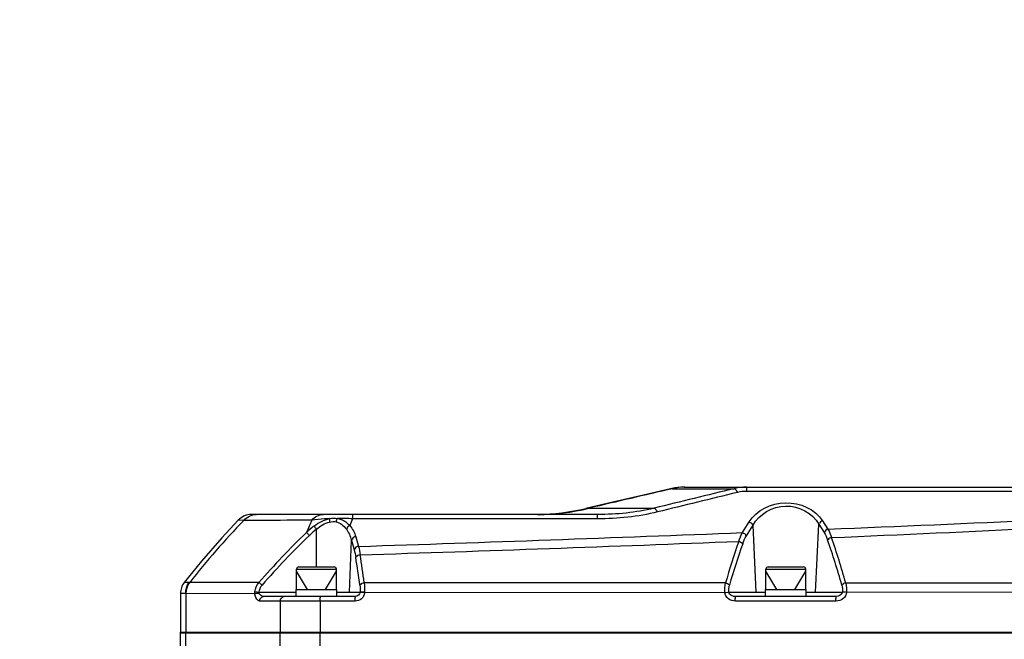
# Model space of a CAD drawing. Header units: millimetres. Extents: x 0 to 11890, y 0 to 8410.
# Tile 79 of 130: x 7187 to 7403, y 1869 to 2005. Entities that reach past the tile are written whole.
import ezdxf

# ---------------------------------------------------------------- set-up
doc = ezdxf.new("R2010")
doc.units = ezdxf.units.MM
doc.header["$LTSCALE"] = 653.95
doc.layers.get('0').update_dxf_attribs({"linetype": 'CONTINUOUS'})
for name, color, linetype in [('304102000129DXF_CONTINUOUS_LINE', 7, 'CONTINUOUS'), ('304105000066DXF_CONTINUOUS_LINE', 7, 'CONTINUOUS'), ('304106000105DXF_CONTINUOUS_LINE', 7, 'CONTINUOUS'), ('501023000065DXF_CONTINUOUS_LINE', 7, 'CONTINUOUS'), ('JISHUZILIAO_DXF_DIMENSION', 7, 'CONTINUOUS')]:
    doc.layers.add(name, color=color, linetype=linetype)
doc.styles.get("Standard").update_dxf_attribs({"font": 'txt', "width": 0.7})
doc.dimstyles.new('DIMSTYLE_3', dxfattribs={"dimtxt": 85, "dimasz": 60, "dimexe": 1, "dimexo": 0, "dimtad": 1, "dimdsep": 46, "dimtxsty": 'Standard', "dimblk": '_FILLED', "dimblk1": '_FILLED', "dimblk2": '_FILLED', "dimcen": 0.09, "dimclrt": 5, "dimazin": 2, "dimtp": 0.5, "dimtm": 0.5, "dimtfac": 1, "dimtofl": 0, "dimtmove": 0, "dimatfit": 3, "dimldrblk": '_FILLED', "dimfxl": 1, "dimtolj": 1, "dimarcsym": 0})
doc.dimstyles.new('DIMSTYLE_4', dxfattribs={"dimtxt": 85, "dimasz": 60, "dimexe": 1, "dimexo": 0, "dimtad": 1, "dimdec": 1, "dimdsep": 46, "dimtxsty": 'Standard', "dimblk": '_FILLED', "dimblk1": '_FILLED', "dimblk2": '_FILLED', "dimcen": 0.09, "dimclrt": 5, "dimazin": 2, "dimtp": 1.2, "dimtm": 1.2, "dimtfac": 1, "dimtdec": 1, "dimtofl": 0, "dimtmove": 0, "dimatfit": 3, "dimldrblk": '_FILLED', "dimfxl": 1, "dimtolj": 1, "dimarcsym": 0})

# ---------------------------------------------------------------- blocks, each defined once
blk = doc.blocks.new('_FILLED')
at = {"color": 0, "linetype": 'ByBlock'}
blk.add_solid([(0, 0), (-1, 0.1667), (-1, -0.1667)], dxfattribs=at)
blk = doc.blocks.new('*D5')
at = {"layer": 'JISHUZILIAO_DXF_DIMENSION', "color": 2, "linetype": 'Continuous', "transparency": 16777216}
for p, q in [((6523.72, 1804.68), (7361.48, 2449.44)), ((6834.36, 2043.76), (6523.72, 1804.68)), ((6834.36, 2043.76), (6834.36, 2043.76))]:
    blk.add_line(p, q, dxfattribs=at)
at = {"layer": 'JISHUZILIAO_DXF_DIMENSION', "color": 2, "linetype": 'Continuous', "transparency": 16777216, "xscale": 60, "yscale": 60, "zscale": 60, "rotation": 217.5834226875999}
blk.add_blockref('_FILLED', (6834.36, 2043.76), dxfattribs=at)
blk = doc.blocks.new('*D6')
at = {"layer": 'JISHUZILIAO_DXF_DIMENSION', "color": 2, "linetype": 'Continuous', "transparency": 16777216}
for p, q in [((6523.72, 1804.68), (9179.52, 2817.07)), ((8198.26, 2443.01), (6523.72, 1804.68)), ((8198.26, 2443.01), (8198.26, 2443.01))]:
    blk.add_line(p, q, dxfattribs=at)
at = {"layer": 'JISHUZILIAO_DXF_DIMENSION', "color": 2, "linetype": 'Continuous', "transparency": 16777216, "xscale": 60, "yscale": 60, "zscale": 60, "rotation": 200.8679145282}
blk.add_blockref('_FILLED', (8198.26, 2443.01), dxfattribs=at)

msp = doc.modelspace()

# ---------------------------------------------------------------- linework, layer by layer
at = {"layer": '304102000129DXF_CONTINUOUS_LINE', "color": 9, "linetype": 'Continuous'}
for p, q in [((7330.158, 1902.167), (7330.363, 1902.146)), ((7330.363, 1902.146), (7343.845, 1902.146)), ((7430.484, 1901.541), (7346.611, 1901.541)), ((7311.308, 1897.783), (7312.001, 1897.858)), ((7312.001, 1897.858), (7326.282, 1897.858)), ((7236.252, 1895.16), (7235.066, 1895.25)), ((7313.866, 1895.541), (7260.149, 1895.541)), ((7363.286, 1895.083), (7364.447, 1893.251)), ((7252.215, 1884.977), (7252.215, 1893.236)), ((7345.679, 1892.499), (7347.134, 1894.841)), ((7346.555, 1891.785), (7348.01, 1894.127)), ((7348.677, 1879.425), (7348.01, 1894.127)), ((7361.754, 1879.425), (7362.432, 1894.369)), ((7362.432, 1894.369), (7363.593, 1892.537)), ((7259.492, 1879.442), (7259.878, 1890.877)), ((7259.878, 1890.877), (7260.486, 1888.742)), ((7260.832, 1891.608), (7261.44, 1889.473)), ((7239.593, 1881.576), (7224.388, 1881.545)), ((7223.649, 1879.166), (7223.528, 1879.162)), ((7223.528, 1879.162), (7223.528, 1870.477)), ((7238.714, 1879.089), (7223.649, 1879.166)), ((7239.606, 1879.442), (7247.765, 1879.442)), ((7256.665, 1879.442), (7261.817, 1879.442)), ((7261.817, 1879.442), (7261.813, 1879.38)), ((7262.777, 1879.283), (7261.813, 1879.38)), ((7262.784, 1879.449), (7262.777, 1879.283)), ((7341.82, 1879.358), (7262.777, 1879.283)), ((7342.678, 1879.425), (7350.765, 1879.425)), ((7359.665, 1879.425), (7367.644, 1879.425)), ((7445.358, 1879.449), (7368.517, 1879.382)), ((7260.717, 1877.477), (7239.726, 1877.477)), ((7244.279, 1877.477), (7244.279, 1870.477)), ((7253.025, 1877.477), (7253.025, 1870.477)), ((7366.221, 1877.477), (7344.134, 1877.477))]:
    msp.add_line(p, q, dxfattribs=at)
at = {"layer": '304102000129DXF_CONTINUOUS_LINE', "color": 7, "linetype": 'Continuous'}
for p, q in [((7332.87, 1902.477), (7550.141, 1902.477)), ((7313.975, 1896.477), (7237.949, 1896.477)), ((7222.363, 1879.109), (7222.363, 1870.477)), ((7260.715, 1878.477), (7240.614, 1878.477)), ((7366.213, 1878.477), (7344.128, 1878.477)), ((7222.363, 1870.477), (7599.95, 1870.477))]:
    msp.add_line(p, q, dxfattribs=at)
for points in [[(7330.159, 1902.167), (7323.993, 1900.735), (7317.228, 1899.162), (7311.308, 1897.783)], [(7235.066, 1895.25), (7231.413, 1891.334), (7226.991, 1886.251), (7223.208, 1881.568)]]:
    msp.add_lwpolyline(points, dxfattribs=at)
at = {"layer": '304102000129DXF_CONTINUOUS_LINE', "color": 9, "linetype": 'Continuous'}
for points in [[(7224.388, 1881.545), (7224.321, 1881.549), (7224.254, 1881.55)], [(7239.593, 1881.576), (7234.024, 1881.563), (7228.95, 1881.552), (7224.388, 1881.545)], [(7238.714, 1879.089), (7238.708, 1879.3), (7238.72, 1879.514)], [(7239.606, 1879.283), (7239.598, 1879.362), (7239.606, 1879.442)]]:
    msp.add_lwpolyline(points, dxfattribs=at)
at = {"layer": '304102000129DXF_CONTINUOUS_LINE', "color": 7, "linetype": 'Continuous'}
for centre, radius, start, end in [((7332.87, 1890.477), 12, 90, 103.05758), ((7299.957, 1946.477), 50, 270.89818, 283.12217), ((7237.949, 1892.477), 4, 90, 136.12227), ((7226.363, 1879.109), 4, 142.0598, 180)]:
    msp.add_arc(centre, radius, start, end, dxfattribs=at)
at = {"layer": '304102000129DXF_CONTINUOUS_LINE', "color": 9, "linetype": 'Continuous'}
for centre, radius, start, end in [((7333.056, 1891.365), 11.112, 90.03457, 104.02696), ((7300.715, 1943.3), 46.823, 270.0329, 283.94833), ((7365.434, 1770.623), 179.437, 136.04873, 141.81745), ((7344.028, 1854.068), 101.568, 156.09265, 157.75031), ((7257.175, 1825.291), 70.313, 87.57567, 90.30572), ((7345.241, 1860.446), 92.045, 157.58672, 158.59283), ((7005.147, 10699.555), 8813.631, 272.3363916, 272.6397321), ((7264.094, 1877.622), 20.498, 127.33001, 133.35209), ((7264.5, 1877.564), 19.912, 128.09042, 134.01422), ((7087.464, 8511.659), 6626.071, 272.4026659, 272.8005549), ((7374.038, 1763.968), 178.626, 133.96969, 138.82183), ((7374.002, 1764.058), 177.629, 133.9764, 138.83047), ((6823.887, 15243.139), 13360.833, 271.876711, 272.2381887), ((6926.508, 12473.932), 10591.618, 271.8140912, 272.2637821), ((7528.419, 1827.296), 194.144, 160.97571, 163.80452), ((7202.709, 1834.607), 171.183, 15.71457, 19.19394), ((7200.093, 1834.285), 174.752, 15.65171, 19.08119), ((7526.911, 1827.117), 191.79, 160.84276, 163.69069), ((6822.99, 1819.335), 443.058, 7.99644, 8.79483), ((6815.152, 1818.675), 451.941, 7.98879, 8.77524)]:
    msp.add_arc(centre, radius, start, end, dxfattribs=at)
for points in [[(7330.363, 1902.146), (7324.242, 1900.719), (7318.121, 1899.289), (7312.001, 1897.858)], [(7343.845, 1902.146), (7337.99, 1900.719), (7332.136, 1899.29), (7326.282, 1897.858)], [(7346.656, 1902.477), (7345.712, 1902.477), (7344.76, 1902.376), (7343.845, 1902.146)], [(7346.611, 1901.541), (7345.948, 1901.541), (7345.278, 1901.478), (7344.633, 1901.321)], [(7344.633, 1901.321), (7338.78, 1899.894), (7332.928, 1898.464), (7327.076, 1897.033)], [(7326.282, 1897.858), (7322.271, 1896.884), (7318.103, 1896.482), (7313.975, 1896.477)], [(7236.252, 1895.16), (7236.91, 1895.941), (7237.997, 1896.477), (7239.018, 1896.477)], [(7251.174, 1895.23), (7251.775, 1895.955), (7252.767, 1896.477), (7253.708, 1896.477)], [(7251.664, 1893.92), (7252.67, 1894.687), (7253.84, 1895.334), (7255.083, 1895.568)], [(7255.083, 1895.568), (7255.023, 1895.354), (7255.022, 1895.108), (7255.104, 1894.901)], [(7255.076, 1894.83), (7255.54, 1894.931), (7256.034, 1894.949), (7256.499, 1894.857)], [(7255.083, 1895.568), (7255.64, 1895.698), (7256.241, 1895.729), (7256.8, 1895.603)], [(7256.8, 1895.603), (7256.649, 1895.42), (7256.52, 1895.161), (7256.57, 1894.929)], [(7327.076, 1897.033), (7322.772, 1895.98), (7318.298, 1895.541), (7313.866, 1895.541)], [(7363.286, 1895.083), (7362.995, 1895.005), (7362.521, 1894.747), (7362.628, 1894.467)], [(7252.215, 1893.236), (7253.035, 1893.957), (7254.009, 1894.599), (7255.076, 1894.83)], [(7256.499, 1894.857), (7257.39, 1894.68), (7258.211, 1894.047), (7258.743, 1893.311)], [(7258.743, 1893.311), (7259.268, 1892.586), (7259.662, 1891.745), (7259.878, 1890.877)], [(7259.546, 1894.042), (7259.266, 1893.946), (7258.837, 1893.692), (7258.923, 1893.408)], [(7259.546, 1894.042), (7260.127, 1893.331), (7260.581, 1892.49), (7260.832, 1891.608)], [(7347.134, 1894.841), (7347.429, 1894.767), (7347.918, 1894.511), (7347.809, 1894.227)], [(7364.447, 1893.251), (7364.157, 1893.173), (7363.682, 1892.916), (7363.789, 1892.635)], [(7364.447, 1893.251), (7364.781, 1892.673), (7365.039, 1892.049), (7365.243, 1891.413)], [(7344.879, 1890.58), (7345.083, 1891.243), (7345.343, 1891.893), (7345.679, 1892.499)], [(7344.879, 1890.58), (7345.144, 1890.519), (7345.641, 1890.378), (7345.554, 1890.12)], [(7345.679, 1892.499), (7345.974, 1892.425), (7346.462, 1892.169), (7346.353, 1891.885)], [(7345.742, 1890.055), (7345.952, 1890.657), (7346.218, 1891.244), (7346.555, 1891.785)], [(7363.593, 1892.537), (7363.92, 1892.023), (7364.175, 1891.461), (7364.376, 1890.887)], [(7365.243, 1891.414), (7364.977, 1891.352), (7364.477, 1891.211), (7364.566, 1890.952)], [(7260.486, 1888.742), (7260.641, 1888.196), (7260.752, 1887.638), (7260.838, 1887.078)], [(7261.44, 1889.473), (7261.599, 1888.865), (7261.713, 1888.245), (7261.802, 1887.623)], [(7261.802, 1887.623), (7261.517, 1887.593), (7260.889, 1887.384), (7261.074, 1887.164)], [(7223.528, 1879.162), (7223.521, 1879.994), (7223.78, 1880.867), (7224.254, 1881.55)], [(7223.649, 1879.166), (7223.649, 1879.997), (7223.914, 1880.864), (7224.388, 1881.545)], [(7238.72, 1879.514), (7238.794, 1880.256), (7239.115, 1881.002), (7239.593, 1881.576)], [(7239.606, 1879.442), (7239.663, 1880.003), (7239.919, 1880.565), (7240.29, 1880.989)], [(7261.74, 1880.97), (7261.811, 1880.465), (7261.829, 1879.952), (7261.817, 1879.442)], [(7262.707, 1881.486), (7262.424, 1881.458), (7261.788, 1881.264), (7261.975, 1881.052)], [(7341.979, 1881.445), (7315.555, 1881.459), (7289.131, 1881.473), (7262.707, 1881.486)], [(7262.707, 1881.486), (7262.778, 1880.81), (7262.797, 1880.128), (7262.784, 1879.449)], [(7341.82, 1879.358), (7341.788, 1880.055), (7341.83, 1880.764), (7341.979, 1881.445)], [(7341.979, 1881.445), (7342.237, 1881.39), (7342.738, 1881.282), (7342.653, 1881.032)], [(7342.678, 1879.425), (7342.647, 1879.944), (7342.692, 1880.477), (7342.839, 1880.976)], [(7367.494, 1880.971), (7367.635, 1880.473), (7367.676, 1879.942), (7367.644, 1879.425)], [(7368.365, 1881.431), (7368.106, 1881.378), (7367.597, 1881.278), (7367.682, 1881.027)], [(7445.486, 1881.39), (7419.779, 1881.404), (7394.072, 1881.418), (7368.365, 1881.431)], [(7368.365, 1881.431), (7368.508, 1880.762), (7368.548, 1880.066), (7368.517, 1879.382)], [(7239.726, 1877.477), (7239.726, 1877.923), (7240.168, 1878.477), (7240.614, 1878.477)], [(7244.279, 1877.477), (7244.279, 1877.92), (7244.71, 1878.477), (7245.152, 1878.477)], [(7261.813, 1879.38), (7261.762, 1878.909), (7261.189, 1878.477), (7260.715, 1878.477)], [(7262.784, 1879.449), (7262.54, 1879.455), (7261.807, 1879.471), (7262.05, 1879.441)], [(7367.644, 1879.425), (7367.601, 1878.854), (7366.785, 1878.477), (7366.213, 1878.477)]]:
    msp.add_open_spline(points, degree=3, dxfattribs=at)
for points, knots in [([(7344.633, 1901.321), (7344.568, 1901.435), (7344.367, 1901.747), (7344.094, 1902.104), (7343.845, 1902.146)], [0, 0, 0, 0, 0.3421058, 1, 1, 1, 1]), ([(7346.611, 1901.541), (7346.616, 1901.773), (7346.716, 1901.971), (7346.575, 1902.477), (7346.656, 1902.477)], [0, 0, 0, 0, 0.7414092, 1, 1, 1, 1]), ([(7327.076, 1897.033), (7327.01, 1897.147), (7326.808, 1897.461), (7326.532, 1897.82), (7326.281, 1897.858)], [0, 0, 0, 0, 0.3427131, 1, 1, 1, 1]), ([(7347.134, 1894.841), (7348.73, 1897.409), (7355.11, 1900.587), (7361.673, 1897.627), (7363.286, 1895.083)], [0, 0, 0, 0, 0.5009479, 1, 1, 1, 1]), ([(7348.01, 1894.127), (7349.345, 1896.555), (7355.109, 1900.013), (7361.082, 1896.774), (7362.432, 1894.369)], [0, 0, 0, 0, 0.5011953, 1, 1, 1, 1]), ([(7251.174, 1895.23), (7249.791, 1895.221), (7244.817, 1895.19), (7239.843, 1895.167), (7236.252, 1895.16)], [0, 0, 0, 0, 0.2780101, 1, 1, 1, 1]), ([(7255.083, 1895.568), (7254.706, 1895.554), (7253.399, 1895.492), (7252.094, 1895.374), (7251.174, 1895.23)], [0, 0, 0, 0, 0.2883163, 1, 1, 1, 1]), ([(7256.8, 1895.603), (7257.08, 1895.558), (7258.117, 1895.289), (7259.027, 1894.627), (7259.546, 1894.042)], [0, 0, 0, 0, 0.2665495, 1, 1, 1, 1]), ([(7260.149, 1895.541), (7260.154, 1895.773), (7260.254, 1895.971), (7260.113, 1896.477), (7260.194, 1896.477)], [0, 0, 0, 0, 0.7414085, 1, 1, 1, 1]), ([(7313.866, 1895.541), (7313.871, 1895.773), (7313.972, 1895.971), (7313.831, 1896.477), (7313.911, 1896.477)], [0, 0, 0, 0, 0.7414094, 1, 1, 1, 1]), ([(7251.664, 1893.921), (7251.691, 1893.889), (7251.855, 1893.694), (7252.014, 1893.493), (7252.143, 1893.323)], [0, 0, 0, 0, 0.1625747, 1, 1, 1, 1]), ([(7250.022, 1892.526), (7250.051, 1892.5), (7250.241, 1892.321), (7250.422, 1892.134), (7250.573, 1891.972)], [0, 0, 0, 0, 0.1510053, 1, 1, 1, 1]), ([(7260.832, 1891.608), (7260.627, 1891.582), (7260.249, 1891.577), (7260.03, 1891.118), (7260.114, 1890.997)], [0, 0, 0, 0, 0.5845025, 1, 1, 1, 1]), ([(7261.44, 1889.473), (7261.234, 1889.447), (7260.857, 1889.442), (7260.637, 1888.983), (7260.722, 1888.862)], [0, 0, 0, 0, 0.5845024, 1, 1, 1, 1]), ([(7224.254, 1881.55), (7224.103, 1881.551), (7223.754, 1881.555), (7223.405, 1881.561), (7223.208, 1881.568)], [0, 0, 0, 0, 0.4355154, 1, 1, 1, 1]), ([(7239.593, 1881.576), (7239.624, 1881.552), (7239.829, 1881.39), (7240.026, 1881.219), (7240.191, 1881.069)], [0, 0, 0, 0, 0.1504626, 1, 1, 1, 1]), ([(7223.528, 1879.162), (7223.359, 1879.152), (7222.971, 1879.143), (7222.582, 1879.089), (7222.363, 1879.109)], [0, 0, 0, 0, 0.4349252, 1, 1, 1, 1]), ([(7239.726, 1877.477), (7239.609, 1877.477), (7238.947, 1877.732), (7238.77, 1878.542), (7238.714, 1879.089)], [0, 0, 0, 0, 0.1749526, 1, 1, 1, 1]), ([(7238.715, 1879.089), (7238.757, 1879.11), (7239, 1879.212), (7239.271, 1879.251), (7239.488, 1879.241)], [0, 0, 0, 0, 0.177966, 1, 1, 1, 1]), ([(7238.72, 1879.514), (7238.764, 1879.512), (7239.021, 1879.5), (7239.278, 1879.476), (7239.49, 1879.449)], [0, 0, 0, 0, 0.1689879, 1, 1, 1, 1]), ([(7240.614, 1878.477), (7240.293, 1878.477), (7239.811, 1878.729), (7239.631, 1879.155), (7239.606, 1879.283)], [0, 0, 0, 0, 0.7106088, 1, 1, 1, 1]), ([(7253.025, 1877.477), (7253.025, 1877.713), (7252.908, 1877.928), (7253.121, 1878.477), (7253.023, 1878.477)], [0, 0, 0, 0, 0.7071045, 1, 1, 1, 1]), ([(7260.717, 1877.477), (7260.717, 1877.713), (7260.6, 1877.928), (7260.812, 1878.477), (7260.715, 1878.477)], [0, 0, 0, 0, 0.7071944, 1, 1, 1, 1]), ([(7262.777, 1879.283), (7262.727, 1878.797), (7262.222, 1877.832), (7261.207, 1877.477), (7260.717, 1877.477)], [0, 0, 0, 0, 0.4992936, 1, 1, 1, 1]), ([(7341.82, 1879.358), (7342.032, 1879.375), (7342.047, 1879.376), (7342.515, 1879.412), (7342.5, 1879.411)], [0, 0, 0, 0, 0.9333821, 1, 1, 1, 1]), ([(7344.134, 1877.477), (7343.598, 1877.477), (7342.491, 1877.788), (7341.857, 1878.829), (7341.82, 1879.358)], [0, 0, 0, 0, 0.5029428, 1, 1, 1, 1]), ([(7344.128, 1878.477), (7343.676, 1878.477), (7342.979, 1878.676), (7342.69, 1879.265), (7342.678, 1879.425)], [0, 0, 0, 0, 0.737712, 1, 1, 1, 1]), ([(7344.134, 1877.477), (7344.134, 1877.713), (7344.02, 1877.929), (7344.225, 1878.477), (7344.128, 1878.477)], [0, 0, 0, 0, 0.7071727, 1, 1, 1, 1]), ([(7366.221, 1877.477), (7366.221, 1877.713), (7366.107, 1877.929), (7366.311, 1878.477), (7366.213, 1878.477)], [0, 0, 0, 0, 0.7071635, 1, 1, 1, 1]), ([(7368.517, 1879.382), (7368.487, 1878.852), (7367.87, 1877.797), (7366.758, 1877.477), (7366.221, 1877.477)], [0, 0, 0, 0, 0.4968852, 1, 1, 1, 1]), ([(7368.517, 1879.382), (7368.302, 1879.392), (7368.287, 1879.392), (7367.811, 1879.416), (7367.826, 1879.416)], [0, 0, 0, 0, 0.9337567, 1, 1, 1, 1])]:
    msp.add_open_spline(points, degree=3, knots=knots, dxfattribs=at)
at = {"layer": '304105000066DXF_CONTINUOUS_LINE', "color": 7, "linetype": 'Continuous'}
for p, q in [((7247.765, 1879.977), (7256.665, 1879.977)), ((7247.765, 1878.477), (7247.765, 1879.977)), ((7256.665, 1878.477), (7256.665, 1879.977)), ((7350.765, 1879.977), (7359.665, 1879.977)), ((7350.765, 1878.477), (7350.765, 1879.977)), ((7359.665, 1878.477), (7359.665, 1879.977))]:
    msp.add_line(p, q, dxfattribs=at)
at = {"layer": '304106000105DXF_CONTINUOUS_LINE', "color": 7, "linetype": 'Continuous'}
for p, q in [((7222.363, 1870.677), (7599.95, 1870.677)), ((7222.363, 1867.677), (7222.363, 1870.677))]:
    msp.add_line(p, q, dxfattribs=at)
at = {"layer": '304106000105DXF_CONTINUOUS_LINE', "color": 9, "linetype": 'Continuous'}
for p, q in [((7223.528, 1867.677), (7223.528, 1870.677)), ((7244.279, 1867.677), (7244.279, 1870.677)), ((7253.025, 1867.677), (7253.025, 1870.677))]:
    msp.add_line(p, q, dxfattribs=at)
at = {"layer": '501023000065DXF_CONTINUOUS_LINE', "color": 9, "linetype": 'Continuous'}
for p, q in [((7247.855, 1884.477), (7256.575, 1884.477)), ((7350.855, 1884.477), (7359.575, 1884.477))]:
    msp.add_line(p, q, dxfattribs=at)
at = {"layer": '501023000065DXF_CONTINUOUS_LINE', "color": 7, "linetype": 'Continuous'}
for p, q in [((7247.855, 1879.977), (7247.855, 1884.477)), ((7248.355, 1884.977), (7256.075, 1884.977)), ((7256.575, 1879.977), (7256.575, 1884.477)), ((7350.855, 1879.977), (7350.855, 1884.477)), ((7351.355, 1884.977), (7359.075, 1884.977)), ((7359.575, 1879.977), (7359.575, 1884.477))]:
    msp.add_line(p, q, dxfattribs=at)
at = {"layer": '501023000065DXF_CONTINUOUS_LINE', "color": 2, "linetype": 'Continuous'}
for p, q in [((7250.215, 1879.977), (7247.855, 1884.065)), ((7254.215, 1879.977), (7256.575, 1884.065)), ((7353.215, 1879.977), (7350.855, 1884.065)), ((7357.215, 1879.977), (7359.575, 1884.065))]:
    msp.add_line(p, q, dxfattribs=at)
at = {"layer": '501023000065DXF_CONTINUOUS_LINE', "color": 7, "linetype": 'Continuous'}
for centre, start, end in [((7248.355, 1884.477), 90, 180), ((7256.075, 1884.477), 0, 90), ((7351.355, 1884.477), 90, 180), ((7359.075, 1884.477), 0, 90)]:
    msp.add_arc(centre, 0.5, start, end, dxfattribs=at)

# ---------------------------------------------------------------- dimensions: what is measured, and where the dimension line sits
at = {"layer": 'JISHUZILIAO_DXF_DIMENSION', "color": 2, "linetype": 'Continuous'}
for mpoint, dimstyle, picture, middle in [((8198.264, 2443.015), 'DIMSTYLE_4', '*D6', (8782.766, 2688.568)), ((6834.365, 2043.761), 'DIMSTYLE_3', '*D5', (7159.906, 2321.121))]:
    dim = msp.add_radius_dim(center=(6523.715, 1804.677), mpoint=mpoint, text='R<>', dimstyle=dimstyle, override={"dimpost": '<>'}, dxfattribs=at)
    dim.commit()
    dim.dimension.update_dxf_attribs({"geometry": picture, "text_midpoint": middle, "dimtype": 164})

doc.saveas('drawing.dxf')
